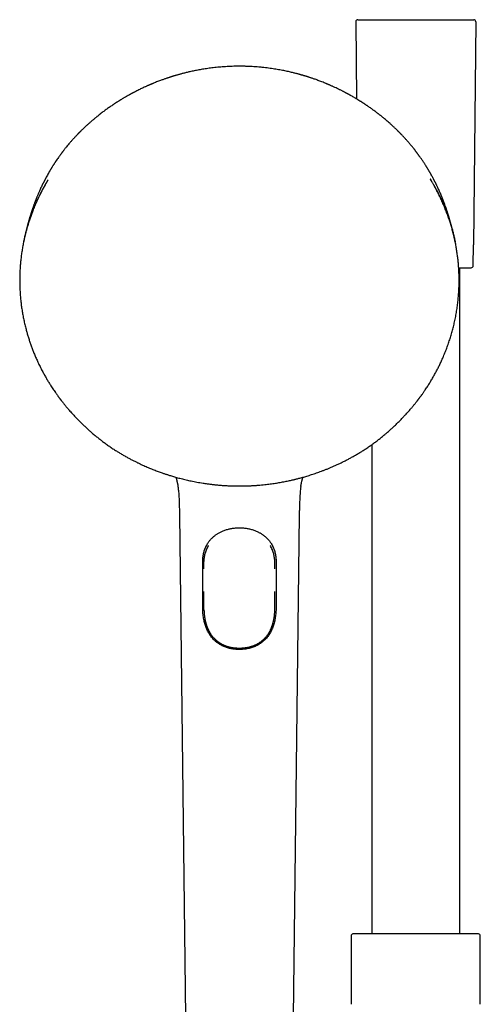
# Model space of a CAD drawing. Header units: millimetres. Extents: x 8 to 1020, y 12 to 2158.
# Tile 21 of 23: x 423 to 538, y 1912 to 2158. Entities that reach past the tile are written whole.
import ezdxf

# ---------------------------------------------------------------- set-up
doc = ezdxf.new("R2010")
doc.units = ezdxf.units.MM

msp = doc.modelspace()

# ---------------------------------------------------------------- linework, layer by layer
at = {"color": 7, "linetype": 'Continuous', "lineweight": 30}
for p, q in [((507.01, 2157.72), (507.21, 2138.43)), ((536.99, 2157.72), (536.41, 2101.94)), ((525.65, 2118.39), (525.88, 2118.01)), ((536.36, 2096.74), (536.41, 2101.94)), ((533, 1929.89), (533, 2096.24)), ((443.7, 2052.88), (443.7, 2052.87)), ((511, 2052.05), (511, 1929.89)), ((512.13, 2052.87), (512.13, 2052.88)), ((447.16, 2050.49), (447.16, 2050.49)), ((508.67, 2050.49), (508.67, 2050.49)), ((462.91, 2034.54), (464.41, 1909.12)), ((491.42, 1909.12), (492.91, 2034.54)), ((487.02, 2023.93), (487.02, 2023.9)), ((469.05, 2021.06), (469.05, 2021.84)), ((486.78, 2021.06), (486.78, 2021.84)), ((477.9, 2001.24), (477.92, 2001.24)), ((477.91, 2001.24), (477.92, 2001.24)), ((505.85, 1929.34), (505.85, 1912.24)), ((506.99, 1929.89), (506.32, 1929.84)), ((537.01, 1929.89), (506.99, 1929.89)), ((537.68, 1929.84), (537.01, 1929.89)), ((538.15, 1912.24), (538.15, 1929.34))]:
    msp.add_line(p, q, dxfattribs=at)
for centre, start, end in [((507.51, 2157.73), 90, 180.6), ((536.49, 2157.73), 359.4, 90), ((535.86, 2096.74), 270, 359.4), ((506.35, 1929.34), 93.928, 180), ((537.65, 1929.34), 0, 86.072)]:
    msp.add_arc(centre, 0.5, start, end, dxfattribs=at)
for points, knots in [([(507.51, 2158.23), (507.51, 2158.23), (507.51, 2158.23), (507.52, 2158.23), (507.53, 2158.23), (507.56, 2158.23), (507.59, 2158.23), (507.62, 2158.23), (507.66, 2158.23), (507.71, 2158.23), (507.75, 2158.23), (507.8, 2158.23), (507.85, 2158.23), (507.9, 2158.23), (507.96, 2158.23), (508.02, 2158.23), (508.1, 2158.23), (508.2, 2158.23), (508.32, 2158.23), (508.46, 2158.23), (508.61, 2158.23), (508.76, 2158.23), (508.93, 2158.23), (509.11, 2158.23), (509.28, 2158.23), (509.45, 2158.23), (509.63, 2158.23), (509.81, 2158.23), (510, 2158.23), (510.2, 2158.23), (510.43, 2158.23), (510.71, 2158.23), (511.02, 2158.23), (511.36, 2158.23), (511.71, 2158.23), (512.08, 2158.23), (512.47, 2158.23), (512.88, 2158.23), (513.31, 2158.23), (513.75, 2158.23), (514.21, 2158.23), (514.69, 2158.23), (515.22, 2158.23), (515.79, 2158.23), (516.43, 2158.23), (517.08, 2158.23), (517.75, 2158.23), (518.43, 2158.23), (519.13, 2158.23), (519.84, 2158.23), (520.56, 2158.23), (521.28, 2158.23), (522, 2158.23), (522.72, 2158.23), (523.44, 2158.23), (524.16, 2158.23), (524.87, 2158.23), (525.53, 2158.23), (526.14, 2158.23), (526.7, 2158.23), (527.25, 2158.23), (527.79, 2158.23), (528.31, 2158.23), (528.82, 2158.23), (529.31, 2158.23), (529.79, 2158.23), (530.25, 2158.23), (530.69, 2158.23), (531.12, 2158.23), (531.51, 2158.23), (531.86, 2158.23), (532.18, 2158.23), (532.49, 2158.23), (532.79, 2158.23), (533.07, 2158.23), (533.34, 2158.23), (533.6, 2158.23), (533.86, 2158.23), (534.1, 2158.23), (534.34, 2158.23), (534.57, 2158.23), (534.78, 2158.23), (534.98, 2158.23), (535.14, 2158.23), (535.27, 2158.23), (535.37, 2158.23), (535.48, 2158.23), (535.57, 2158.23), (535.67, 2158.23), (535.75, 2158.23), (535.84, 2158.23), (535.92, 2158.23), (536.01, 2158.23), (536.1, 2158.23), (536.17, 2158.23), (536.24, 2158.23), (536.3, 2158.23), (536.35, 2158.23), (536.41, 2158.23), (536.45, 2158.23), (536.49, 2158.23), (536.49, 2158.23), (536.49, 2158.23)], [0, 0, 0, 0, 0.006785, 0.013564, 0.02034, 0.027117, 0.033896, 0.040682, 0.04814, 0.053415, 0.058688, 0.063958, 0.069229, 0.074501, 0.079775, 0.085054, 0.090339, 0.098996, 0.10764, 0.116279, 0.124918, 0.133564, 0.142223, 0.151657, 0.159257, 0.166849, 0.174437, 0.182026, 0.18962, 0.197224, 0.204841, 0.215703, 0.226574, 0.237466, 0.248852, 0.260228, 0.271608, 0.283447, 0.295303, 0.307192, 0.319493, 0.331773, 0.34405, 0.359202, 0.374393, 0.389799, 0.405329, 0.420837, 0.436569, 0.452348, 0.468238, 0.484134, 0.5, 0.515853, 0.531753, 0.547644, 0.563418, 0.579162, 0.592074, 0.605008, 0.617986, 0.630668, 0.643316, 0.655952, 0.668218, 0.680498, 0.69281, 0.704688, 0.716543, 0.728393, 0.738139, 0.747888, 0.757648, 0.767202, 0.776524, 0.785841, 0.795161, 0.804847, 0.814514, 0.824173, 0.833832, 0.8435, 0.853186, 0.862105, 0.868051, 0.873993, 0.879932, 0.885871, 0.891811, 0.897756, 0.903706, 0.909664, 0.917342, 0.925012, 0.932679, 0.940346, 0.948017, 0.955699, 0.962711, 0.975138, 0.987561, 1, 1, 1, 1]), ([(477.91, 2146.59), (477.61, 2146.59), (477.01, 2146.59), (476.12, 2146.57), (475.27, 2146.53), (474.44, 2146.49), (473.64, 2146.43), (472.87, 2146.37), (472.12, 2146.3), (471.39, 2146.22), (470.68, 2146.13), (469.99, 2146.04), (469.33, 2145.94), (468.69, 2145.84), (468.09, 2145.73), (467.49, 2145.62), (466.91, 2145.51), (466.35, 2145.4), (465.82, 2145.28), (465.32, 2145.17), (464.86, 2145.06), (464.42, 2144.96), (464.01, 2144.85), (463.62, 2144.75), (463.25, 2144.66), (462.92, 2144.57), (462.63, 2144.48), (462.38, 2144.41), (462.16, 2144.35), (461.97, 2144.3), (461.82, 2144.25), (461.69, 2144.21), (461.57, 2144.18), (461.47, 2144.15), (461.38, 2144.12), (461.29, 2144.09), (461.2, 2144.06), (461.08, 2144.02), (460.93, 2143.98), (460.76, 2143.92), (460.55, 2143.86), (460.31, 2143.78), (460.05, 2143.69), (459.76, 2143.59), (459.44, 2143.49), (459.11, 2143.37), (458.75, 2143.24), (458.36, 2143.1), (457.93, 2142.94), (457.45, 2142.76), (456.95, 2142.56), (456.55, 2142.4), (456.26, 2142.28), (456.1, 2142.21), (455.95, 2142.15), (455.82, 2142.1), (455.72, 2142.05), (455.64, 2142.02), (455.58, 2142), (455.52, 2141.97), (455.45, 2141.94), (455.36, 2141.9), (455.23, 2141.84), (455.05, 2141.77), (454.83, 2141.67), (454.58, 2141.55), (454.26, 2141.41), (453.88, 2141.24), (453.44, 2141.03), (452.98, 2140.81), (452.51, 2140.57), (452.11, 2140.37), (451.81, 2140.22), (451.62, 2140.11), (451.43, 2140.02), (451.27, 2139.93), (451.13, 2139.86), (451.01, 2139.79), (450.91, 2139.74), (450.84, 2139.7), (450.78, 2139.67), (450.72, 2139.64), (450.65, 2139.6), (450.55, 2139.55), (450.42, 2139.47), (450.24, 2139.37), (450.02, 2139.25), (449.8, 2139.13), (449.59, 2139), (449.37, 2138.88), (449.16, 2138.76), (448.9, 2138.6), (448.59, 2138.42), (448.22, 2138.19), (447.91, 2138), (447.66, 2137.84), (447.47, 2137.72), (447.29, 2137.61), (447.14, 2137.51), (447.01, 2137.43), (446.92, 2137.37), (446.85, 2137.32), (446.79, 2137.29), (446.74, 2137.25), (446.67, 2137.21), (446.58, 2137.15), (446.46, 2137.07), (446.32, 2136.97), (446.16, 2136.86), (445.9, 2136.69), (445.57, 2136.46), (445.17, 2136.18), (444.77, 2135.9), (444.38, 2135.61), (443.98, 2135.32), (443.58, 2135.02), (443.32, 2134.82), (443.18, 2134.71)], [0, 0, 0, 0, 0.024395, 0.048032, 0.070922, 0.093072, 0.114492, 0.135189, 0.155171, 0.174445, 0.193882, 0.212554, 0.230468, 0.247628, 0.26404, 0.279709, 0.295958, 0.311332, 0.325835, 0.339473, 0.352247, 0.364163, 0.375223, 0.386403, 0.396555, 0.405682, 0.413785, 0.420867, 0.426919, 0.431959, 0.436154, 0.440065, 0.442973, 0.445734, 0.448347, 0.450557, 0.453046, 0.45635, 0.460486, 0.465454, 0.471253, 0.477881, 0.485336, 0.493619, 0.502593, 0.51207, 0.522048, 0.532526, 0.545515, 0.559195, 0.573564, 0.58862, 0.593662, 0.598679, 0.603064, 0.606711, 0.609622, 0.611797, 0.613236, 0.6149, 0.617121, 0.619817, 0.622759, 0.628589, 0.63516, 0.64247, 0.650518, 0.662919, 0.675948, 0.689601, 0.703876, 0.718769, 0.7249, 0.731017, 0.736573, 0.741495, 0.745784, 0.749441, 0.752466, 0.754684, 0.756372, 0.757922, 0.760088, 0.762886, 0.766317, 0.772735, 0.779501, 0.786207, 0.792853, 0.799439, 0.805966, 0.812441, 0.823517, 0.835115, 0.847235, 0.853129, 0.859138, 0.864958, 0.869953, 0.874106, 0.876923, 0.879156, 0.880805, 0.88239, 0.88453, 0.887224, 0.891111, 0.895768, 0.901193, 0.907044, 0.920508, 0.93382, 0.946979, 0.959993, 0.973076, 0.986387, 1, 1, 1, 1]), ([(512.64, 2134.71), (512.52, 2134.81), (512.28, 2135), (511.92, 2135.27), (511.56, 2135.53), (511.2, 2135.79), (510.85, 2136.05), (510.48, 2136.31), (510.17, 2136.52), (509.92, 2136.69), (509.73, 2136.82), (509.55, 2136.94), (509.39, 2137.05), (509.26, 2137.14), (509.15, 2137.21), (509.08, 2137.26), (509.03, 2137.29), (508.97, 2137.33), (508.9, 2137.38), (508.81, 2137.43), (508.69, 2137.51), (508.56, 2137.6), (508.4, 2137.7), (508.23, 2137.8), (508.06, 2137.91), (507.89, 2138.02), (507.73, 2138.12), (507.47, 2138.27), (507.14, 2138.48), (506.58, 2138.81), (506.1, 2139.08), (505.71, 2139.3), (505.54, 2139.4), (505.39, 2139.48), (505.27, 2139.55), (505.17, 2139.6), (505.1, 2139.64), (505.05, 2139.67), (504.99, 2139.7), (504.92, 2139.74), (504.84, 2139.78), (504.74, 2139.83), (504.61, 2139.9), (504.45, 2139.99), (504.26, 2140.09), (504.04, 2140.2), (503.82, 2140.32), (503.46, 2140.5), (502.97, 2140.74), (502.37, 2141.03), (501.87, 2141.27), (501.47, 2141.45), (501.17, 2141.59), (500.9, 2141.71), (500.66, 2141.81), (500.49, 2141.89), (500.38, 2141.94), (500.32, 2141.96), (500.27, 2141.98), (500.22, 2142), (500.17, 2142.03), (500.08, 2142.07), (499.95, 2142.12), (499.79, 2142.19), (499.6, 2142.27), (499.27, 2142.4), (498.84, 2142.58), (498.3, 2142.79), (497.79, 2142.98), (497.3, 2143.16), (496.85, 2143.33), (496.44, 2143.47), (496.09, 2143.59), (495.8, 2143.69), (495.53, 2143.77), (495.29, 2143.85), (495.08, 2143.92), (494.91, 2143.97), (494.77, 2144.02), (494.66, 2144.05), (494.57, 2144.08), (494.49, 2144.1), (494.41, 2144.13), (494.31, 2144.16), (494.2, 2144.19), (494.08, 2144.23), (493.96, 2144.26), (493.81, 2144.31), (493.65, 2144.36), (493.45, 2144.41), (493.22, 2144.48), (492.96, 2144.55), (492.67, 2144.63), (492.35, 2144.72), (491.99, 2144.81), (491.61, 2144.91), (491.18, 2145.01), (490.69, 2145.13), (490.16, 2145.25), (489.58, 2145.37), (488.97, 2145.5), (488.33, 2145.62), (487.68, 2145.74), (487.02, 2145.85), (486.32, 2145.96), (485.59, 2146.07), (484.82, 2146.17), (484.01, 2146.26), (483.2, 2146.35), (482.37, 2146.42), (481.54, 2146.48), (480.68, 2146.53), (479.78, 2146.57), (478.86, 2146.59), (478.23, 2146.59), (477.91, 2146.59)], [0, 0, 0, 0, 0.0123624, 0.0244715, 0.0363808, 0.0481712, 0.0600504, 0.072055, 0.0841851, 0.0904608, 0.0967696, 0.1028534, 0.1080715, 0.1123927, 0.1158159, 0.1178751, 0.1193994, 0.1211328, 0.1234501, 0.1263519, 0.1298385, 0.1343097, 0.1394783, 0.1449699, 0.1503664, 0.1556674, 0.1608728, 0.1659826, 0.1795398, 0.1923999, 0.2182665, 0.2234555, 0.2286802, 0.2335573, 0.2375595, 0.2401568, 0.2421774, 0.2436411, 0.2452451, 0.2473322, 0.2499027, 0.2529569, 0.2564951, 0.2616305, 0.2675322, 0.2741692, 0.2809237, 0.2875587, 0.3065966, 0.3245697, 0.3414736, 0.3510814, 0.3599052, 0.3677989, 0.3747612, 0.3807904, 0.3827582, 0.3844651, 0.3858696, 0.3870121, 0.3886302, 0.3909996, 0.3947572, 0.39956, 0.4053677, 0.4113811, 0.4276098, 0.4430376, 0.4576618, 0.4714797, 0.4844891, 0.4966874, 0.5057015, 0.5140485, 0.5215689, 0.5282612, 0.5341243, 0.539157, 0.542809, 0.5458498, 0.5482788, 0.5502977, 0.5527784, 0.5555139, 0.5584014, 0.5617534, 0.5652896, 0.5691407, 0.5737432, 0.5791333, 0.5855299, 0.5927698, 0.6008548, 0.6097868, 0.619568, 0.630201, 0.6416883, 0.6553149, 0.6699833, 0.6856986, 0.7024661, 0.720292, 0.7374213, 0.7554362, 0.7743429, 0.7941478, 0.8148584, 0.8364825, 0.859029, 0.880515, 0.9027921, 0.9258691, 0.9497557, 0.9744622, 1, 1, 1, 1]), ([(443.18, 2134.72), (443.18, 2134.71), (443.16, 2134.7), (443.13, 2134.67), (443.11, 2134.65), (443.08, 2134.64), (443.06, 2134.62), (443.04, 2134.61), (443.02, 2134.59), (443, 2134.57), (442.96, 2134.54), (442.91, 2134.5), (442.85, 2134.46), (442.76, 2134.38), (442.64, 2134.29), (442.47, 2134.15), (442.28, 2134), (442.06, 2133.82), (441.82, 2133.62), (441.55, 2133.4), (441.28, 2133.17), (440.98, 2132.92), (440.69, 2132.66), (440.4, 2132.41), (440.13, 2132.16), (439.87, 2131.93), (439.58, 2131.67), (439.28, 2131.38), (438.96, 2131.09), (438.68, 2130.81), (438.45, 2130.59), (438.27, 2130.41), (438.14, 2130.28), (438.01, 2130.15), (437.9, 2130.04), (437.81, 2129.95), (437.74, 2129.87), (437.68, 2129.82), (437.64, 2129.77), (437.58, 2129.72), (437.51, 2129.64), (437.42, 2129.55), (437.3, 2129.42), (437.16, 2129.27), (436.98, 2129.09), (436.79, 2128.88), (436.58, 2128.66), (436.29, 2128.34), (435.93, 2127.93), (435.5, 2127.43), (435.09, 2126.95), (434.75, 2126.55), (434.49, 2126.22), (434.3, 2125.98), (434.13, 2125.76), (433.97, 2125.57), (433.85, 2125.41), (433.76, 2125.29), (433.69, 2125.2), (433.62, 2125.11), (433.55, 2125.02), (433.48, 2124.92), (433.39, 2124.8), (433.28, 2124.66), (433.15, 2124.48), (433, 2124.28), (432.84, 2124.05), (432.51, 2123.59), (432.19, 2123.12), (431.89, 2122.67), (431.76, 2122.47), (431.63, 2122.27), (431.5, 2122.07), (431.38, 2121.88), (431.26, 2121.69), (431.14, 2121.51), (431.05, 2121.35), (430.96, 2121.22), (430.89, 2121.11), (430.83, 2120.99), (430.74, 2120.86), (430.65, 2120.7), (430.54, 2120.51), (430.42, 2120.32), (430.3, 2120.11), (430.13, 2119.81), (429.9, 2119.41), (429.69, 2119.01), (429.53, 2118.73), (429.44, 2118.56), (429.35, 2118.39), (429.27, 2118.23), (429.2, 2118.1), (429.15, 2117.99), (429.11, 2117.91), (429.07, 2117.84), (429.04, 2117.79), (429.02, 2117.74), (428.99, 2117.69), (428.96, 2117.63), (428.92, 2117.54), (428.86, 2117.43), (428.8, 2117.3), (428.72, 2117.14), (428.59, 2116.87), (428.41, 2116.51), (428.21, 2116.06), (428.01, 2115.63), (427.84, 2115.25), (427.69, 2114.91), (427.57, 2114.62), (427.45, 2114.34), (427.34, 2114.08), (427.25, 2113.85), (427.16, 2113.65), (427.1, 2113.47), (427.04, 2113.33), (427, 2113.24), (426.98, 2113.17), (426.96, 2113.14), (426.95, 2113.1), (426.93, 2113.04), (426.9, 2112.97), (426.86, 2112.87), (426.81, 2112.75), (426.74, 2112.56), (426.65, 2112.31), (426.55, 2112.03), (426.45, 2111.76), (426.36, 2111.5), (426.26, 2111.22), (426.17, 2110.98), (426.11, 2110.78), (426.06, 2110.64), (426.02, 2110.51), (425.98, 2110.4), (425.95, 2110.31), (425.93, 2110.24), (425.9, 2110.17), (425.87, 2110.07), (425.83, 2109.95), (425.79, 2109.8), (425.72, 2109.6), (425.65, 2109.36), (425.56, 2109.08), (425.47, 2108.79), (425.39, 2108.49), (425.3, 2108.21), (425.23, 2107.96), (425.18, 2107.77), (425.13, 2107.59), (425.09, 2107.44), (425.04, 2107.28), (425, 2107.12), (424.96, 2106.98), (424.93, 2106.85), (424.9, 2106.72), (424.86, 2106.6), (424.83, 2106.47), (424.79, 2106.34), (424.76, 2106.21), (424.73, 2106.09), (424.7, 2105.98), (424.68, 2105.89), (424.66, 2105.81), (424.64, 2105.72), (424.61, 2105.62), (424.59, 2105.51), (424.56, 2105.4), (424.53, 2105.28), (424.5, 2105.17), (424.47, 2105.05), (424.45, 2104.94), (424.42, 2104.84), (424.4, 2104.75), (424.38, 2104.65), (424.35, 2104.54), (424.33, 2104.42), (424.3, 2104.32), (424.28, 2104.23), (424.26, 2104.13), (424.23, 2104.02), (424.21, 2103.91), (424.19, 2103.81), (424.17, 2103.73), (424.15, 2103.65), (424.13, 2103.56), (424.11, 2103.45), (424.08, 2103.34), (424.06, 2103.25), (424.05, 2103.17), (424.03, 2103.09), (424.01, 2103), (423.99, 2102.89), (423.97, 2102.79), (423.96, 2102.73), (423.95, 2102.71)], [0, 0, 0, 0, 0.002881, 0.005268, 0.007179, 0.008317, 0.00923, 0.009967, 0.010298, 0.01119, 0.012213, 0.014093, 0.016054, 0.01828, 0.022966, 0.028515, 0.034923, 0.04219, 0.050313, 0.059289, 0.069115, 0.078865, 0.089205, 0.09927, 0.108888, 0.118063, 0.126795, 0.139066, 0.15035, 0.16065, 0.169971, 0.175331, 0.180306, 0.184897, 0.189062, 0.192556, 0.195118, 0.197094, 0.198539, 0.200416, 0.203077, 0.206521, 0.210748, 0.2163, 0.222794, 0.230229, 0.238361, 0.246427, 0.263988, 0.280941, 0.297291, 0.313043, 0.321719, 0.329718, 0.336914, 0.343311, 0.348909, 0.352145, 0.355176, 0.358095, 0.360902, 0.363916, 0.367467, 0.372437, 0.378179, 0.384691, 0.391971, 0.399562, 0.429155, 0.435387, 0.441603, 0.447804, 0.45399, 0.4601, 0.465677, 0.471443, 0.476338, 0.480361, 0.483514, 0.486543, 0.49063, 0.495766, 0.501372, 0.507245, 0.513382, 0.519785, 0.534257, 0.549394, 0.554289, 0.559251, 0.564279, 0.569101, 0.57331, 0.575938, 0.578251, 0.580249, 0.581932, 0.5833, 0.584458, 0.586085, 0.588559, 0.591749, 0.595656, 0.600275, 0.605115, 0.618454, 0.631186, 0.64331, 0.654823, 0.663439, 0.671676, 0.679532, 0.686764, 0.693265, 0.698891, 0.703643, 0.707518, 0.710516, 0.711667, 0.712606, 0.713502, 0.71498, 0.717098, 0.719857, 0.723259, 0.726992, 0.735422, 0.743196, 0.750312, 0.75724, 0.764845, 0.773153, 0.776992, 0.780926, 0.784458, 0.787432, 0.789848, 0.791703, 0.793256, 0.795952, 0.799352, 0.803461, 0.808272, 0.815624, 0.823221, 0.831067, 0.839167, 0.847418, 0.853602, 0.858947, 0.863465, 0.86761, 0.872131, 0.876942, 0.88063, 0.884213, 0.887875, 0.89173, 0.895812, 0.900165, 0.903459, 0.906877, 0.909941, 0.91253, 0.914683, 0.917132, 0.919971, 0.923278, 0.926616, 0.929884, 0.933108, 0.936338, 0.939501, 0.942278, 0.94468, 0.94737, 0.950494, 0.953844, 0.956711, 0.959052, 0.961498, 0.964487, 0.967878, 0.970642, 0.97257, 0.974356, 0.976948, 0.980263, 0.983332, 0.985644, 0.987643, 0.98979, 0.992166, 0.994872, 0.998365, 1, 1, 1, 1]), ([(531.89, 2102.65), (531.88, 2102.66), (531.87, 2102.71), (531.85, 2102.81), (531.83, 2102.94), (531.8, 2103.06), (531.78, 2103.18), (531.75, 2103.31), (531.71, 2103.47), (531.68, 2103.63), (531.65, 2103.77), (531.61, 2103.92), (531.58, 2104.08), (531.54, 2104.25), (531.5, 2104.41), (531.47, 2104.55), (531.44, 2104.68), (531.41, 2104.81), (531.38, 2104.94), (531.35, 2105.07), (531.32, 2105.2), (531.28, 2105.34), (531.25, 2105.47), (531.22, 2105.58), (531.2, 2105.67), (531.18, 2105.77), (531.15, 2105.89), (531.11, 2106.03), (531.07, 2106.19), (531.02, 2106.37), (530.98, 2106.55), (530.93, 2106.72), (530.89, 2106.89), (530.84, 2107.07), (530.79, 2107.25), (530.74, 2107.42), (530.7, 2107.56), (530.67, 2107.67), (530.65, 2107.75), (530.63, 2107.82), (530.62, 2107.88), (530.59, 2107.97), (530.55, 2108.09), (530.51, 2108.26), (530.45, 2108.46), (530.39, 2108.68), (530.32, 2108.91), (530.24, 2109.16), (530.16, 2109.41), (530.09, 2109.64), (530.03, 2109.84), (529.98, 2110), (529.93, 2110.15), (529.89, 2110.27), (529.85, 2110.38), (529.81, 2110.49), (529.78, 2110.61), (529.73, 2110.74), (529.68, 2110.88), (529.61, 2111.1), (529.51, 2111.38), (529.38, 2111.74), (529.27, 2112.04), (529.18, 2112.29), (529.12, 2112.46), (529.06, 2112.61), (529.02, 2112.73), (528.98, 2112.84), (528.95, 2112.92), (528.92, 2113), (528.88, 2113.08), (528.84, 2113.18), (528.8, 2113.3), (528.75, 2113.43), (528.69, 2113.59), (528.58, 2113.84), (528.44, 2114.19), (528.25, 2114.64), (528.06, 2115.09), (527.86, 2115.55), (527.65, 2116), (527.47, 2116.39), (527.31, 2116.72), (527.19, 2116.96), (527.09, 2117.19), (526.99, 2117.38), (526.91, 2117.54), (526.83, 2117.69), (526.76, 2117.83), (526.69, 2117.98), (526.6, 2118.14), (526.51, 2118.31), (526.41, 2118.5), (526.3, 2118.71), (526.18, 2118.93), (526.02, 2119.24), (525.81, 2119.62), (525.6, 2119.98), (525.44, 2120.25), (525.34, 2120.42), (525.25, 2120.59), (525.16, 2120.72), (525.1, 2120.83), (525.05, 2120.91), (525.01, 2120.98), (524.97, 2121.05), (524.91, 2121.13), (524.85, 2121.24), (524.76, 2121.38), (524.65, 2121.56), (524.51, 2121.78), (524.38, 2122), (524.24, 2122.21), (524.1, 2122.43), (523.86, 2122.78), (523.53, 2123.28), (523.19, 2123.76), (522.96, 2124.08), (522.84, 2124.25), (522.72, 2124.41), (522.6, 2124.58), (522.49, 2124.73), (522.4, 2124.85), (522.33, 2124.94), (522.28, 2125), (522.24, 2125.06), (522.21, 2125.11), (522.18, 2125.15), (522.14, 2125.19), (522.09, 2125.26), (522.02, 2125.35), (521.93, 2125.46), (521.82, 2125.6), (521.7, 2125.76), (521.52, 2125.99), (521.3, 2126.27), (521.03, 2126.6), (520.77, 2126.91), (520.51, 2127.22), (520.26, 2127.52), (520, 2127.81), (519.77, 2128.07), (519.56, 2128.31), (519.36, 2128.53), (519.15, 2128.76), (518.93, 2129), (518.7, 2129.24), (518.53, 2129.42), (518.39, 2129.56), (518.29, 2129.66), (518.21, 2129.75), (518.14, 2129.82), (518.07, 2129.89), (518, 2129.97), (517.9, 2130.07), (517.78, 2130.19), (517.64, 2130.32), (517.5, 2130.46), (517.35, 2130.61), (517.18, 2130.78), (517, 2130.95), (516.8, 2131.14), (516.49, 2131.43), (516.09, 2131.81), (515.6, 2132.25), (515.12, 2132.67), (514.67, 2133.07), (514.3, 2133.38), (514.01, 2133.62), (513.8, 2133.79), (513.6, 2133.95), (513.41, 2134.11), (513.25, 2134.24), (513.1, 2134.35), (512.98, 2134.45), (512.89, 2134.52), (512.81, 2134.59), (512.74, 2134.64), (512.69, 2134.68), (512.66, 2134.7), (512.64, 2134.72)], [0, 0, 0, 0, 0.000576, 0.00425, 0.007702, 0.010819, 0.013713, 0.017101, 0.022083, 0.026183, 0.029887, 0.03389, 0.038441, 0.043087, 0.047441, 0.051422, 0.054574, 0.058407, 0.062488, 0.065742, 0.069252, 0.073247, 0.077195, 0.080364, 0.082839, 0.085583, 0.088877, 0.093106, 0.097904, 0.103179, 0.108423, 0.113558, 0.118404, 0.12359, 0.128701, 0.133511, 0.137935, 0.140725, 0.142841, 0.14438, 0.146005, 0.14785, 0.151694, 0.156244, 0.161499, 0.167411, 0.173858, 0.180348, 0.187293, 0.19469, 0.199258, 0.203831, 0.2078, 0.211104, 0.214178, 0.216963, 0.220122, 0.223656, 0.227562, 0.231839, 0.241126, 0.250901, 0.261159, 0.266161, 0.270997, 0.275147, 0.2786, 0.28136, 0.283623, 0.285477, 0.28778, 0.290557, 0.293806, 0.297529, 0.301725, 0.306394, 0.318818, 0.331426, 0.344075, 0.356767, 0.369503, 0.382245, 0.390183, 0.397305, 0.403616, 0.40912, 0.413821, 0.41794, 0.421864, 0.425973, 0.43107, 0.43588, 0.441341, 0.447453, 0.454189, 0.46109, 0.474666, 0.488276, 0.493524, 0.498778, 0.503844, 0.508034, 0.511291, 0.513614, 0.515251, 0.517336, 0.519944, 0.523075, 0.52673, 0.533104, 0.539807, 0.546496, 0.553172, 0.559835, 0.566486, 0.586391, 0.606529, 0.611856, 0.617205, 0.622577, 0.627971, 0.633028, 0.637376, 0.639684, 0.641727, 0.643504, 0.645016, 0.646263, 0.647562, 0.649541, 0.652525, 0.656354, 0.66103, 0.666441, 0.671861, 0.683521, 0.694576, 0.705022, 0.714858, 0.725767, 0.735804, 0.744964, 0.753244, 0.760792, 0.767885, 0.777351, 0.785876, 0.793456, 0.797479, 0.801174, 0.804365, 0.806888, 0.808988, 0.811844, 0.815496, 0.819946, 0.825196, 0.830182, 0.835726, 0.841829, 0.848492, 0.855716, 0.86341, 0.881521, 0.898853, 0.9154, 0.931157, 0.946118, 0.953298, 0.960278, 0.967057, 0.973507, 0.97929, 0.983611, 0.987511, 0.991032, 0.993459, 0.995737, 0.997902, 1, 1, 1, 1]), ([(430.08, 2118.23), (429.92, 2117.97), (429.59, 2117.42), (429.11, 2116.58), (428.65, 2115.73), (428.34, 2115.14), (428.18, 2114.82), (428.14, 2114.73), (428.09, 2114.64), (428.05, 2114.56), (428, 2114.47), (427.96, 2114.38), (427.83, 2114.11), (427.6, 2113.65), (427.3, 2112.98), (426.99, 2112.29), (426.68, 2111.56), (426.37, 2110.8), (426.07, 2110.02), (425.77, 2109.21), (425.48, 2108.37), (425.19, 2107.5), (424.92, 2106.6), (424.65, 2105.67), (424.4, 2104.7), (424.17, 2103.74), (424.02, 2103.08), (423.96, 2102.74), (423.95, 2102.71)], [0, 0, 0, 0, 0.053718, 0.113211, 0.172737, 0.225148, 0.231032, 0.236917, 0.242802, 0.248687, 0.254573, 0.260459, 0.266345, 0.308202, 0.351815, 0.397184, 0.44431, 0.493191, 0.54291, 0.594322, 0.647428, 0.702228, 0.758722, 0.816911, 0.876793, 0.938368, 0.993957, 1, 1, 1, 1]), ([(519.3, 2059.39), (519.4, 2059.49), (519.61, 2059.72), (519.94, 2060.08), (520.27, 2060.45), (520.57, 2060.8), (520.86, 2061.13), (521.13, 2061.45), (521.38, 2061.76), (521.62, 2062.05), (521.84, 2062.31), (522.03, 2062.55), (522.19, 2062.76), (522.33, 2062.94), (522.45, 2063.09), (522.54, 2063.2), (522.6, 2063.29), (522.65, 2063.36), (522.69, 2063.41), (522.72, 2063.44), (522.74, 2063.47), (522.76, 2063.5), (522.79, 2063.54), (522.83, 2063.59), (522.89, 2063.66), (522.96, 2063.76), (523.06, 2063.9), (523.19, 2064.07), (523.33, 2064.26), (523.49, 2064.48), (523.66, 2064.72), (523.85, 2064.99), (524.05, 2065.28), (524.28, 2065.62), (524.55, 2066.01), (524.84, 2066.45), (525.13, 2066.9), (525.41, 2067.34), (525.68, 2067.79), (525.95, 2068.23), (526.3, 2068.83), (526.73, 2069.59), (527.23, 2070.51), (527.69, 2071.42), (528.13, 2072.32), (528.55, 2073.22), (528.98, 2074.21), (529.43, 2075.3), (529.88, 2076.48), (530.3, 2077.67), (530.69, 2078.86), (531.04, 2080.04), (531.36, 2081.23), (531.66, 2082.47), (531.93, 2083.75), (532.18, 2085.08), (532.39, 2086.42), (532.56, 2087.76), (532.68, 2089.06), (532.77, 2090.33), (532.83, 2091.55), (532.85, 2092.78), (532.85, 2094.01), (532.81, 2095.23), (532.74, 2096.46), (532.64, 2097.64), (532.51, 2098.8), (532.36, 2099.91), (532.19, 2101.03), (531.99, 2102.14), (531.76, 2103.25), (531.51, 2104.36), (531.23, 2105.46), (530.92, 2106.55), (530.59, 2107.64), (530.22, 2108.73), (529.83, 2109.83), (529.4, 2110.94), (529.01, 2111.88), (528.69, 2112.63), (528.43, 2113.19), (528.16, 2113.76), (527.89, 2114.34), (527.6, 2114.91), (527.3, 2115.48), (527.03, 2115.99), (526.8, 2116.42), (526.61, 2116.76), (526.43, 2117.07), (526.26, 2117.36), (526.12, 2117.61), (525.99, 2117.82), (525.89, 2118), (525.8, 2118.14), (525.74, 2118.24), (525.7, 2118.31), (525.67, 2118.36), (525.65, 2118.39), (525.65, 2118.39)], [0, 0, 0, 0, 0.006415, 0.014489, 0.022108, 0.029269, 0.035974, 0.042223, 0.048569, 0.054362, 0.059603, 0.064292, 0.068427, 0.071835, 0.074746, 0.077162, 0.078648, 0.079856, 0.080914, 0.081591, 0.082001, 0.082531, 0.083215, 0.084343, 0.085711, 0.0872, 0.090127, 0.093394, 0.097004, 0.101249, 0.105887, 0.110917, 0.116338, 0.122152, 0.130136, 0.138432, 0.146668, 0.154842, 0.162956, 0.171009, 0.179001, 0.195454, 0.211642, 0.227565, 0.243224, 0.25866, 0.273997, 0.294061, 0.313967, 0.333714, 0.353303, 0.37274, 0.392137, 0.411534, 0.432871, 0.454208, 0.475546, 0.496883, 0.518221, 0.537618, 0.557017, 0.576415, 0.595813, 0.615211, 0.63461, 0.654008, 0.67179, 0.689573, 0.707355, 0.725153, 0.743068, 0.761116, 0.778823, 0.796656, 0.814616, 0.832703, 0.851, 0.86966, 0.888687, 0.898338, 0.908081, 0.917915, 0.927841, 0.937858, 0.947967, 0.958043, 0.964623, 0.970736, 0.97638, 0.981557, 0.986265, 0.989831, 0.993072, 0.995989, 0.997325, 0.99858, 0.999766, 1, 1, 1, 1]), ([(429.87, 2117.88), (429.86, 2117.87), (429.81, 2117.78), (429.72, 2117.63), (429.59, 2117.41), (429.42, 2117.12), (429.2, 2116.74), (428.93, 2116.24), (428.63, 2115.68), (428.31, 2115.07), (428, 2114.45), (427.7, 2113.83), (427.41, 2113.22), (427.12, 2112.59), (426.85, 2111.96), (426.59, 2111.33), (426.3, 2110.61), (425.98, 2109.78), (425.65, 2108.85), (425.34, 2107.94), (425.05, 2107.04), (424.79, 2106.15), (424.55, 2105.27), (424.31, 2104.29), (424.06, 2103.21), (423.81, 2102.01), (423.6, 2100.81), (423.42, 2099.61), (423.27, 2098.4), (423.15, 2097.19), (423.06, 2095.93), (423, 2094.64), (422.97, 2093.3), (422.98, 2091.96), (423.04, 2090.62), (423.12, 2089.33), (423.24, 2088.07), (423.38, 2086.86), (423.56, 2085.66), (423.76, 2084.46), (424, 2083.26), (424.26, 2082.07), (424.54, 2080.97), (424.81, 2079.96), (425.09, 2079.04), (425.38, 2078.12), (425.68, 2077.21), (426.01, 2076.29), (426.37, 2075.38), (426.76, 2074.41), (427.19, 2073.41), (427.68, 2072.36), (428.19, 2071.29), (428.71, 2070.3), (429.21, 2069.39), (429.68, 2068.57), (430.16, 2067.76), (430.69, 2066.91), (431.27, 2066.02), (431.75, 2065.32), (432.07, 2064.85), (432.24, 2064.62), (432.4, 2064.4), (432.55, 2064.19), (432.68, 2064.01), (432.79, 2063.87), (432.88, 2063.75), (432.94, 2063.66), (432.99, 2063.6), (433.02, 2063.55), (433.04, 2063.53), (433.06, 2063.51), (433.08, 2063.48), (433.12, 2063.42), (433.18, 2063.34), (433.27, 2063.23), (433.38, 2063.09), (433.51, 2062.92), (433.66, 2062.73), (433.83, 2062.51), (434.03, 2062.26), (434.25, 2061.99), (434.5, 2061.69), (434.77, 2061.36), (435.07, 2061.01), (435.39, 2060.64), (435.74, 2060.24), (436.12, 2059.82), (436.38, 2059.54), (436.52, 2059.39)], [0, 0, 0, 0, 0.000761, 0.004606, 0.008543, 0.01256, 0.020681, 0.029109, 0.039543, 0.050412, 0.061716, 0.072177, 0.082985, 0.093957, 0.104799, 0.115507, 0.126081, 0.142004, 0.157613, 0.172907, 0.187886, 0.202551, 0.216922, 0.231229, 0.250652, 0.270075, 0.289498, 0.30892, 0.328343, 0.347766, 0.367188, 0.388553, 0.409917, 0.431281, 0.452646, 0.47401, 0.493432, 0.512853, 0.532275, 0.551696, 0.571118, 0.590539, 0.60996, 0.62522, 0.640479, 0.655738, 0.670998, 0.686289, 0.701818, 0.717621, 0.735543, 0.753805, 0.772407, 0.791349, 0.806463, 0.821456, 0.836164, 0.850586, 0.868527, 0.886006, 0.890507, 0.894976, 0.899392, 0.903399, 0.906872, 0.909811, 0.911894, 0.913588, 0.914895, 0.915813, 0.916127, 0.916425, 0.917002, 0.917886, 0.919542, 0.921744, 0.924491, 0.927784, 0.931622, 0.936006, 0.940935, 0.94641, 0.952429, 0.958995, 0.966105, 0.973761, 0.981962, 0.990709, 1, 1, 1, 1]), ([(526.45, 2117.04), (526.5, 2116.96), (526.67, 2116.65), (526.97, 2116.11), (527.25, 2115.59), (527.44, 2115.23), (527.53, 2115.05), (527.62, 2114.87), (527.72, 2114.68), (527.81, 2114.5), (528.02, 2114.06), (528.36, 2113.36), (528.8, 2112.38), (529.23, 2111.37), (529.65, 2110.33), (530.04, 2109.26), (530.42, 2108.17), (530.75, 2107.14), (531.03, 2106.17), (531.28, 2105.27), (531.51, 2104.35), (531.71, 2103.48), (531.83, 2102.91), (531.89, 2102.65)], [0, 0, 0, 0, 0.017855, 0.068655, 0.119346, 0.132604, 0.145855, 0.159098, 0.172334, 0.185562, 0.198783, 0.266883, 0.336367, 0.407234, 0.479486, 0.553121, 0.62814, 0.704542, 0.764314, 0.824906, 0.886318, 0.94855, 1, 1, 1, 1]), ([(532.74, 2096.24), (532.75, 2096.24), (532.91, 2096.24), (533.19, 2096.24), (533.57, 2096.24), (533.9, 2096.24), (534.18, 2096.24), (534.43, 2096.24), (534.67, 2096.24), (534.88, 2096.24), (535.06, 2096.24), (535.22, 2096.24), (535.36, 2096.24), (535.49, 2096.24), (535.59, 2096.24), (535.7, 2096.24), (535.78, 2096.24), (535.84, 2096.24), (535.85, 2096.24), (535.86, 2096.24)], [0, 0, 0, 0, 0.002062, 0.077424, 0.152973, 0.212207, 0.271287, 0.33031, 0.389372, 0.44857, 0.501641, 0.554588, 0.607479, 0.660385, 0.713376, 0.764528, 0.84303, 0.921444, 1, 1, 1, 1]), ([(436.52, 2059.39), (436.74, 2059.16), (437.18, 2058.68), (437.87, 2057.99), (438.56, 2057.3), (439.25, 2056.64), (439.94, 2056.01), (440.66, 2055.36), (441.41, 2054.71), (442.2, 2054.06), (442.95, 2053.45), (443.46, 2053.06), (443.7, 2052.87)], [0, 0, 0, 0, 0.099169, 0.202134, 0.30289, 0.401442, 0.49779, 0.591938, 0.700072, 0.805153, 0.90718, 1, 1, 1, 1]), ([(512.13, 2052.87), (512.39, 2053.07), (512.91, 2053.47), (513.67, 2054.09), (514.42, 2054.72), (515.15, 2055.35), (515.85, 2055.97), (516.56, 2056.62), (517.27, 2057.31), (518, 2058.02), (518.67, 2058.71), (519.1, 2059.17), (519.3, 2059.39)], [0, 0, 0, 0, 0.099044, 0.202028, 0.302799, 0.401359, 0.49771, 0.591854, 0.699978, 0.805043, 0.90705, 1, 1, 1, 1]), ([(443.7, 2052.87), (443.98, 2052.67), (444.54, 2052.25), (445.4, 2051.64), (446.27, 2051.05), (446.86, 2050.68), (447.16, 2050.49)], [0, 0, 0, 0, 0.246887, 0.499825, 0.752878, 1, 1, 1, 1]), ([(508.67, 2050.49), (508.96, 2050.68), (509.55, 2051.05), (510.43, 2051.64), (511.29, 2052.25), (511.85, 2052.67), (512.13, 2052.87)], [0, 0, 0, 0, 0.247117, 0.500172, 0.753113, 1, 1, 1, 1]), ([(447.16, 2050.49), (447.38, 2050.35), (447.87, 2050.04), (448.64, 2049.59), (449.44, 2049.13), (450.22, 2048.7), (450.98, 2048.29), (451.72, 2047.91), (452.41, 2047.57), (453.07, 2047.26), (453.68, 2046.97), (454.28, 2046.71), (454.85, 2046.46), (455.4, 2046.22), (455.96, 2045.99), (456.53, 2045.77), (457.1, 2045.55), (457.63, 2045.35), (458.13, 2045.16), (458.57, 2045.01), (458.95, 2044.88), (459.27, 2044.77), (459.59, 2044.67), (459.91, 2044.56), (460.28, 2044.44), (460.7, 2044.31), (461.16, 2044.17), (461.66, 2044.03), (462.19, 2043.88), (462.76, 2043.72), (463.35, 2043.57), (463.97, 2043.41), (464.59, 2043.27), (465.23, 2043.12), (465.89, 2042.98), (466.58, 2042.84), (467.31, 2042.7), (468.06, 2042.57), (468.84, 2042.44), (469.65, 2042.32), (470.49, 2042.21), (471.35, 2042.1), (472.25, 2042.01), (473.16, 2041.93), (474.07, 2041.86), (475, 2041.81), (475.95, 2041.77), (476.92, 2041.74), (477.58, 2041.74), (477.91, 2041.74)], [0, 0, 0, 0, 0.024784, 0.054576, 0.083371, 0.111171, 0.137974, 0.163781, 0.188592, 0.21046, 0.231492, 0.251686, 0.271044, 0.289565, 0.307248, 0.327364, 0.346275, 0.363981, 0.380482, 0.395777, 0.40695, 0.417379, 0.427307, 0.437847, 0.449136, 0.463131, 0.478128, 0.494127, 0.511128, 0.529132, 0.548138, 0.568145, 0.587366, 0.607429, 0.628334, 0.65008, 0.672669, 0.6961, 0.720374, 0.745489, 0.771446, 0.798246, 0.825888, 0.854372, 0.882, 0.910377, 0.939502, 0.969377, 1, 1, 1, 1]), ([(477.91, 2041.74), (478.25, 2041.74), (478.91, 2041.74), (479.88, 2041.77), (480.82, 2041.81), (481.72, 2041.86), (482.59, 2041.92), (483.43, 2042), (484.22, 2042.08), (484.95, 2042.16), (485.63, 2042.25), (486.28, 2042.34), (486.9, 2042.43), (487.5, 2042.52), (488.1, 2042.63), (488.71, 2042.74), (489.31, 2042.85), (489.88, 2042.97), (490.4, 2043.08), (490.86, 2043.18), (491.25, 2043.27), (491.58, 2043.35), (491.9, 2043.43), (492.24, 2043.51), (492.61, 2043.6), (493.04, 2043.71), (493.51, 2043.84), (494.01, 2043.98), (494.54, 2044.13), (495.09, 2044.3), (495.68, 2044.49), (496.28, 2044.68), (496.89, 2044.88), (497.5, 2045.1), (498.14, 2045.33), (498.8, 2045.57), (499.48, 2045.84), (500.18, 2046.12), (500.9, 2046.42), (501.64, 2046.75), (502.4, 2047.09), (503.19, 2047.46), (503.98, 2047.85), (504.78, 2048.26), (505.58, 2048.68), (506.38, 2049.12), (507.19, 2049.59), (507.95, 2050.04), (508.45, 2050.35), (508.67, 2050.49)], [0, 0, 0, 0, 0.030784, 0.060573, 0.089366, 0.117162, 0.143962, 0.169767, 0.194575, 0.216442, 0.237471, 0.257664, 0.27702, 0.29554, 0.313222, 0.333337, 0.352247, 0.369951, 0.386451, 0.401747, 0.412919, 0.423348, 0.433276, 0.443815, 0.455103, 0.469098, 0.484095, 0.500094, 0.517096, 0.535099, 0.554105, 0.574113, 0.593334, 0.613398, 0.634304, 0.656052, 0.678642, 0.702075, 0.72635, 0.751467, 0.777426, 0.804228, 0.831873, 0.86036, 0.88799, 0.91637, 0.945499, 0.975377, 1, 1, 1, 1]), ([(462.01, 2043.93), (462.01, 2043.92), (462.03, 2043.89), (462.05, 2043.82), (462.08, 2043.73), (462.11, 2043.64), (462.13, 2043.56), (462.16, 2043.48), (462.18, 2043.38), (462.21, 2043.27), (462.25, 2043.13), (462.29, 2042.96), (462.33, 2042.8), (462.37, 2042.63), (462.4, 2042.47), (462.43, 2042.32), (462.46, 2042.18), (462.48, 2042.07), (462.5, 2041.96), (462.51, 2041.87), (462.52, 2041.78), (462.53, 2041.71), (462.54, 2041.66), (462.54, 2041.63), (462.55, 2041.61)], [0, 0, 0, 0, 0.0077663, 0.0557962, 0.1060089, 0.1588893, 0.1990022, 0.238449, 0.2777681, 0.317492, 0.3719305, 0.4287363, 0.4860498, 0.5435607, 0.6014094, 0.6597213, 0.7038071, 0.7469685, 0.7890218, 0.830726, 0.8728487, 0.9161338, 0.9612725, 1, 1, 1, 1]), ([(493.28, 2041.61), (493.28, 2041.62), (493.28, 2041.63), (493.28, 2041.66), (493.29, 2041.7), (493.29, 2041.74), (493.3, 2041.78), (493.31, 2041.84), (493.32, 2041.93), (493.34, 2042.04), (493.37, 2042.19), (493.41, 2042.41), (493.47, 2042.68), (493.53, 2042.97), (493.59, 2043.21), (493.65, 2043.39), (493.69, 2043.55), (493.73, 2043.69), (493.77, 2043.79), (493.79, 2043.87), (493.81, 2043.92), (493.81, 2043.93)], [0, 0, 0, 0, 0.0504202, 0.0980701, 0.1347833, 0.1617139, 0.1723903, 0.192866, 0.2176855, 0.2663153, 0.3198092, 0.3829046, 0.5038629, 0.6271501, 0.6933333, 0.7602756, 0.827909, 0.8799876, 0.9336539, 0.9811547, 1, 1, 1, 1]), ([(462.55, 2041.61), (462.57, 2041.46), (462.61, 2041.14), (462.68, 2040.59), (462.73, 2039.98), (462.78, 2039.31), (462.82, 2038.64), (462.85, 2037.97), (462.87, 2037.22), (462.89, 2036.43), (462.9, 2035.86), (462.9, 2035.6)], [0, 0, 0, 0, 0.079879, 0.164123, 0.276164, 0.387345, 0.498203, 0.609251, 0.720974, 0.869008, 1, 1, 1, 1]), ([(493.28, 2041.61), (493.26, 2041.49), (493.21, 2041.13), (493.14, 2040.51), (493.07, 2039.76), (493.02, 2039), (492.99, 2038.23), (492.96, 2037.39), (492.94, 2036.51), (492.93, 2035.89), (492.93, 2035.6)], [0, 0, 0, 0, 0.061666, 0.186411, 0.312351, 0.438933, 0.565591, 0.691754, 0.855353, 1, 1, 1, 1]), ([(462.9, 2035.6), (462.9, 2035.59), (462.9, 2035.56), (462.9, 2035.48), (462.9, 2035.38), (462.91, 2035.26), (462.91, 2035.12), (462.91, 2034.95), (462.91, 2034.75), (462.92, 2034.62), (462.92, 2034.54)], [0, 0, 0, 0, 0.066947, 0.157101, 0.256942, 0.370175, 0.499445, 0.646632, 0.813121, 1, 1, 1, 1]), ([(492.91, 2034.54), (492.91, 2034.62), (492.91, 2034.75), (492.92, 2034.95), (492.92, 2035.12), (492.92, 2035.26), (492.92, 2035.38), (492.92, 2035.48), (492.93, 2035.56), (492.93, 2035.59), (492.93, 2035.6)], [0, 0, 0, 0, 0.18687, 0.353351, 0.500531, 0.629795, 0.743022, 0.842858, 0.933007, 1, 1, 1, 1]), ([(468.8, 2023.92), (468.81, 2023.94), (468.81, 2023.99), (468.82, 2024.09), (468.83, 2024.21), (468.86, 2024.39), (468.9, 2024.61), (468.96, 2024.89), (469.03, 2025.19), (469.12, 2025.52), (469.23, 2025.85), (469.36, 2026.2), (469.53, 2026.58), (469.73, 2026.97), (469.94, 2027.34), (470.18, 2027.69), (470.42, 2028.01), (470.67, 2028.32), (470.93, 2028.6), (471.2, 2028.86), (471.47, 2029.1), (471.74, 2029.32), (472.01, 2029.52), (472.27, 2029.7), (472.54, 2029.87), (472.85, 2030.05), (473.17, 2030.22), (473.52, 2030.39), (473.89, 2030.54), (474.28, 2030.69), (474.71, 2030.83), (475.14, 2030.95), (475.57, 2031.06), (476, 2031.14), (476.45, 2031.21), (476.92, 2031.26), (477.41, 2031.29), (477.74, 2031.3), (477.91, 2031.3)], [0, 0, 0, 0, 0.005444, 0.013383, 0.022842, 0.033883, 0.053437, 0.073943, 0.09835, 0.12394, 0.150712, 0.17865, 0.212018, 0.246589, 0.280642, 0.313947, 0.346474, 0.378224, 0.409204, 0.438822, 0.467706, 0.495847, 0.523432, 0.546746, 0.572223, 0.599867, 0.629683, 0.658662, 0.689416, 0.721957, 0.756291, 0.792434, 0.823927, 0.856655, 0.890632, 0.925847, 0.962292, 1, 1, 1, 1]), ([(477.91, 2031.3), (478.08, 2031.3), (478.42, 2031.29), (478.91, 2031.26), (479.38, 2031.21), (479.83, 2031.14), (480.25, 2031.06), (480.69, 2030.95), (481.12, 2030.83), (481.54, 2030.69), (481.94, 2030.54), (482.31, 2030.39), (482.64, 2030.23), (482.93, 2030.07), (483.19, 2029.92), (483.44, 2029.77), (483.65, 2029.63), (483.85, 2029.49), (484.08, 2029.32), (484.33, 2029.12), (484.61, 2028.87), (484.89, 2028.6), (485.15, 2028.32), (485.41, 2028.01), (485.65, 2027.69), (485.88, 2027.34), (486.1, 2026.97), (486.3, 2026.58), (486.46, 2026.2), (486.6, 2025.85), (486.71, 2025.52), (486.8, 2025.19), (486.86, 2024.92), (486.91, 2024.71), (486.94, 2024.54), (486.97, 2024.38), (486.99, 2024.23), (487, 2024.1), (487.01, 2024), (487.02, 2023.95), (487.02, 2023.93)], [0, 0, 0, 0, 0.037749, 0.074235, 0.109488, 0.143503, 0.176267, 0.207795, 0.243977, 0.278349, 0.310925, 0.341713, 0.370724, 0.39619, 0.420091, 0.442429, 0.463206, 0.482426, 0.500747, 0.530167, 0.560404, 0.591448, 0.622462, 0.654248, 0.686811, 0.720152, 0.754243, 0.788852, 0.822256, 0.850224, 0.877025, 0.902644, 0.927077, 0.940247, 0.953049, 0.965473, 0.976755, 0.986869, 0.995304, 1, 1, 1, 1]), ([(486.06, 2027.04), (486.13, 2026.9), (486.27, 2026.64), (486.45, 2026.23), (486.61, 2025.81), (486.75, 2025.36), (486.87, 2024.88), (486.96, 2024.38), (487.03, 2023.86), (487.07, 2023.34), (487.08, 2023), (487.08, 2022.83)], [0, 0, 0, 0, 0.106874, 0.211199, 0.315628, 0.419951, 0.535636, 0.651728, 0.768017, 0.884221, 1, 1, 1, 1]), ([(468.75, 2022.83), (468.75, 2022.93), (468.75, 2023.13), (468.76, 2023.49), (468.8, 2023.91), (468.87, 2024.39), (468.96, 2024.87), (469.07, 2025.33), (469.2, 2025.76), (469.35, 2026.15), (469.49, 2026.49), (469.6, 2026.71), (469.65, 2026.81)], [0, 0, 0, 0, 0.0713714, 0.1427394, 0.2587341, 0.3751225, 0.4916441, 0.6080317, 0.7240257, 0.8195005, 0.9150473, 1, 1, 1, 1]), ([(469.05, 2021.84), (469.05, 2021.97), (469.04, 2022.23), (469.05, 2022.62), (469.06, 2023.01), (469.1, 2023.43), (469.16, 2023.88), (469.25, 2024.35), (469.36, 2024.83), (469.5, 2025.3), (469.62, 2025.61), (469.67, 2025.77)], [0, 0, 0, 0, 0.09641, 0.192806, 0.289459, 0.386108, 0.506918, 0.627727, 0.749961, 0.872192, 1, 1, 1, 1]), ([(469.67, 2025.77), (469.75, 2025.94), (469.89, 2026.29), (470.07, 2026.64), (470.17, 2026.81), (470.18, 2026.83)], [0, 0, 0, 0, 0.473999, 0.949654, 1, 1, 1, 1]), ([(486.15, 2025.77), (486.08, 2025.94), (485.93, 2026.29), (485.76, 2026.64), (485.65, 2026.81), (485.64, 2026.83)], [0, 0, 0, 0, 0.473726, 0.949106, 1, 1, 1, 1]), ([(486.78, 2021.84), (486.78, 2022), (486.78, 2022.33), (486.77, 2022.81), (486.74, 2023.29), (486.68, 2023.78), (486.6, 2024.26), (486.49, 2024.75), (486.35, 2025.22), (486.23, 2025.56), (486.16, 2025.74), (486.15, 2025.77)], [0, 0, 0, 0, 0.120088, 0.240259, 0.360304, 0.480218, 0.604387, 0.728751, 0.853102, 0.977254, 1, 1, 1, 1]), ([(468.75, 2011.29), (468.75, 2011.49), (468.75, 2012.49), (468.75, 2014.91), (468.75, 2018.56), (468.75, 2021.4), (468.75, 2022.83)], [0, 0, 0, 0, 0.052008, 0.260038, 0.630019, 1, 1, 1, 1]), ([(487.08, 2022.83), (487.08, 2022.63), (487.08, 2021.63), (487.08, 2019.83), (487.08, 2017.2), (487.08, 2014.87), (487.08, 2012.82), (487.08, 2011.8), (487.08, 2011.29)], [0, 0, 0, 0, 0.0520101, 0.2600506, 0.4680911, 0.7340454, 0.8670234, 1, 1, 1, 1]), ([(469.05, 2011.91), (469.05, 2012.32), (469.05, 2013.15), (469.05, 2014.29), (469.05, 2015.02), (469.05, 2015.34)], [0, 0, 0, 0, 0.360381, 0.720761, 1, 1, 1, 1]), ([(486.78, 2011.91), (486.78, 2012.32), (486.78, 2013.15), (486.78, 2014.29), (486.78, 2015.02), (486.78, 2015.34)], [0, 0, 0, 0, 0.3603968, 0.7207919, 1, 1, 1, 1]), ([(477.91, 2000.89), (477.71, 2000.89), (477.35, 2000.9), (476.83, 2000.93), (476.35, 2000.99), (475.87, 2001.07), (475.4, 2001.17), (474.94, 2001.3), (474.49, 2001.45), (474.05, 2001.62), (473.62, 2001.82), (473.21, 2002.04), (472.83, 2002.27), (472.47, 2002.52), (472.13, 2002.78), (471.79, 2003.08), (471.45, 2003.41), (471.11, 2003.79), (470.79, 2004.19), (470.5, 2004.61), (470.23, 2005.05), (469.99, 2005.49), (469.78, 2005.94), (469.58, 2006.4), (469.41, 2006.88), (469.26, 2007.36), (469.12, 2007.88), (469.01, 2008.42), (468.91, 2008.98), (468.83, 2009.56), (468.78, 2010.13), (468.75, 2010.71), (468.75, 2011.1), (468.75, 2011.29)], [0, 0, 0, 0, 0.0371412, 0.0672001, 0.0973366, 0.1274938, 0.1576198, 0.1876699, 0.2177601, 0.2479314, 0.2781324, 0.3083079, 0.3384017, 0.3662191, 0.3940564, 0.4218755, 0.4555415, 0.4892906, 0.5230754, 0.5568386, 0.5905162, 0.6229008, 0.6553077, 0.6876927, 0.7200736, 0.7524762, 0.7848578, 0.820623, 0.8564783, 0.8923923, 0.9283214, 0.9642115, 1, 1, 1, 1]), ([(469.06, 2010.77), (469.06, 2010.79), (469.05, 2010.98), (469.05, 2011.36), (469.05, 2011.73), (469.05, 2011.91)], [0, 0, 0, 0, 0.035954, 0.517905, 1, 1, 1, 1]), ([(469.06, 2010.77), (469.06, 2010.76), (469.06, 2010.72), (469.06, 2010.61), (469.07, 2010.45), (469.08, 2010.27), (469.09, 2010.07), (469.1, 2009.85), (469.13, 2009.62), (469.15, 2009.39), (469.18, 2009.15), (469.21, 2008.91), (469.25, 2008.68), (469.29, 2008.45), (469.34, 2008.22), (469.38, 2008), (469.43, 2007.8), (469.48, 2007.62), (469.52, 2007.48), (469.54, 2007.38), (469.57, 2007.31), (469.58, 2007.24), (469.61, 2007.17), (469.64, 2007.07), (469.67, 2006.96), (469.72, 2006.82), (469.77, 2006.67), (469.84, 2006.51), (469.9, 2006.34), (469.97, 2006.18), (470.03, 2006.03), (470.11, 2005.85), (470.21, 2005.66), (470.31, 2005.46), (470.41, 2005.29), (470.5, 2005.12), (470.61, 2004.95), (470.72, 2004.77), (470.86, 2004.57), (471.02, 2004.35), (471.2, 2004.13), (471.38, 2003.9), (471.57, 2003.7), (471.75, 2003.52), (471.9, 2003.38), (472.03, 2003.26), (472.16, 2003.15), (472.28, 2003.04), (472.42, 2002.93), (472.59, 2002.81), (472.78, 2002.67), (472.98, 2002.54), (473.18, 2002.42), (473.36, 2002.32), (473.55, 2002.21), (473.74, 2002.12), (473.9, 2002.05), (474.02, 2001.99), (474.11, 2001.95), (474.18, 2001.93), (474.23, 2001.91), (474.27, 2001.89), (474.31, 2001.87), (474.39, 2001.84), (474.49, 2001.8), (474.63, 2001.75), (474.81, 2001.7), (475.02, 2001.63), (475.26, 2001.56), (475.53, 2001.5), (475.81, 2001.44), (476.11, 2001.38), (476.43, 2001.34), (476.79, 2001.29), (477.17, 2001.26), (477.54, 2001.25), (477.79, 2001.25), (477.9, 2001.24)], [0, 0, 0, 0, 0.003271, 0.015149, 0.027436, 0.040528, 0.0541, 0.068812, 0.084353, 0.100073, 0.115972, 0.132057, 0.148332, 0.163424, 0.178686, 0.194123, 0.208749, 0.2211, 0.231156, 0.237646, 0.242605, 0.246403, 0.251435, 0.258135, 0.266506, 0.276553, 0.287242, 0.29935, 0.31186, 0.323762, 0.335055, 0.345734, 0.363272, 0.378833, 0.392402, 0.404535, 0.41807, 0.433401, 0.450072, 0.468468, 0.488606, 0.509982, 0.52948, 0.546556, 0.561194, 0.573381, 0.583985, 0.595256, 0.607322, 0.621199, 0.637536, 0.656348, 0.669982, 0.68468, 0.700268, 0.714403, 0.726354, 0.736115, 0.742244, 0.747018, 0.750433, 0.752613, 0.755759, 0.760685, 0.768447, 0.778514, 0.790889, 0.805577, 0.822579, 0.841896, 0.860298, 0.880399, 0.9022, 0.925702, 0.950907, 0.977821, 1, 1, 1, 1]), ([(487.08, 2011.29), (487.08, 2011.09), (487.07, 2010.69), (487.04, 2010.09), (486.98, 2009.49), (486.9, 2008.89), (486.8, 2008.31), (486.67, 2007.76), (486.53, 2007.22), (486.36, 2006.7), (486.16, 2006.2), (485.95, 2005.71), (485.71, 2005.24), (485.44, 2004.79), (485.16, 2004.36), (484.85, 2003.95), (484.51, 2003.56), (484.15, 2003.19), (483.78, 2002.85), (483.39, 2002.54), (482.98, 2002.26), (482.55, 2002), (482.09, 2001.76), (481.61, 2001.55), (481.11, 2001.37), (480.6, 2001.21), (480.07, 2001.09), (479.54, 2001), (479, 2000.93), (478.46, 2000.9), (478.09, 2000.89), (477.91, 2000.89)], [0, 0, 0, 0, 0.037132, 0.074513, 0.111949, 0.149379, 0.186751, 0.221783, 0.256841, 0.291872, 0.326394, 0.360943, 0.395464, 0.429341, 0.463337, 0.497385, 0.53142, 0.565389, 0.599247, 0.631622, 0.664027, 0.696399, 0.730036, 0.763787, 0.797577, 0.831329, 0.864965, 0.898685, 0.932473, 0.966269, 1, 1, 1, 1]), ([(477.92, 2001.24), (478.03, 2001.25), (478.26, 2001.25), (478.61, 2001.26), (478.97, 2001.29), (479.31, 2001.33), (479.62, 2001.37), (479.9, 2001.42), (480.17, 2001.47), (480.43, 2001.53), (480.66, 2001.59), (480.86, 2001.65), (481.03, 2001.7), (481.16, 2001.74), (481.26, 2001.78), (481.34, 2001.81), (481.41, 2001.83), (481.48, 2001.86), (481.57, 2001.89), (481.7, 2001.95), (481.87, 2002.02), (482.08, 2002.12), (482.3, 2002.23), (482.52, 2002.35), (482.75, 2002.48), (482.96, 2002.61), (483.15, 2002.75), (483.32, 2002.87), (483.45, 2002.97), (483.54, 2003.05), (483.61, 2003.1), (483.66, 2003.14), (483.72, 2003.19), (483.79, 2003.25), (483.88, 2003.33), (483.98, 2003.43), (484.09, 2003.54), (484.21, 2003.66), (484.33, 2003.78), (484.5, 2003.97), (484.72, 2004.23), (484.96, 2004.55), (485.17, 2004.87), (485.35, 2005.17), (485.51, 2005.45), (485.65, 2005.72), (485.77, 2005.98), (485.87, 2006.2), (485.94, 2006.39), (486, 2006.54), (486.06, 2006.69), (486.11, 2006.84), (486.16, 2007), (486.21, 2007.14), (486.25, 2007.27), (486.28, 2007.36), (486.3, 2007.45), (486.32, 2007.53), (486.35, 2007.62), (486.38, 2007.74), (486.41, 2007.87), (486.45, 2008.03), (486.49, 2008.23), (486.54, 2008.46), (486.58, 2008.71), (486.63, 2009.02), (486.67, 2009.37), (486.71, 2009.73), (486.74, 2010.04), (486.75, 2010.29), (486.76, 2010.5), (486.76, 2010.63), (486.77, 2010.69), (486.77, 2010.69)], [0, 0, 0, 0, 0.0208144, 0.0465128, 0.0705958, 0.0930698, 0.1139357, 0.1331951, 0.1508491, 0.1694135, 0.1857897, 0.1999789, 0.2113331, 0.2207549, 0.2282465, 0.2338103, 0.237512, 0.2426433, 0.2494362, 0.2578883, 0.2715918, 0.287103, 0.3043024, 0.3231832, 0.3397988, 0.3575167, 0.3746859, 0.3891726, 0.4009806, 0.4083869, 0.4141515, 0.4183866, 0.4232517, 0.429586, 0.4379064, 0.4478721, 0.459281, 0.4710336, 0.4829588, 0.495055, 0.5242292, 0.5543188, 0.5799093, 0.6040557, 0.6267188, 0.6479116, 0.6676478, 0.6863399, 0.6973766, 0.7084563, 0.7195783, 0.7307417, 0.7419453, 0.7526833, 0.7617059, 0.7689612, 0.7738379, 0.779337, 0.7861061, 0.7941425, 0.8034429, 0.8140041, 0.8280653, 0.8438681, 0.861411, 0.8801601, 0.9070846, 0.9319325, 0.954785, 0.9706979, 0.9856538, 0.9997511, 1, 1, 1, 1]), ([(486.76, 2010.69), (486.77, 2010.73), (486.78, 2010.96), (486.78, 2011.36), (486.78, 2011.73), (486.78, 2011.91)], [0, 0, 0, 0, 0.102757, 0.551311, 1, 1, 1, 1])]:
    msp.add_open_spline(points, degree=3, knots=knots, dxfattribs=at)

doc.saveas('drawing.dxf')
